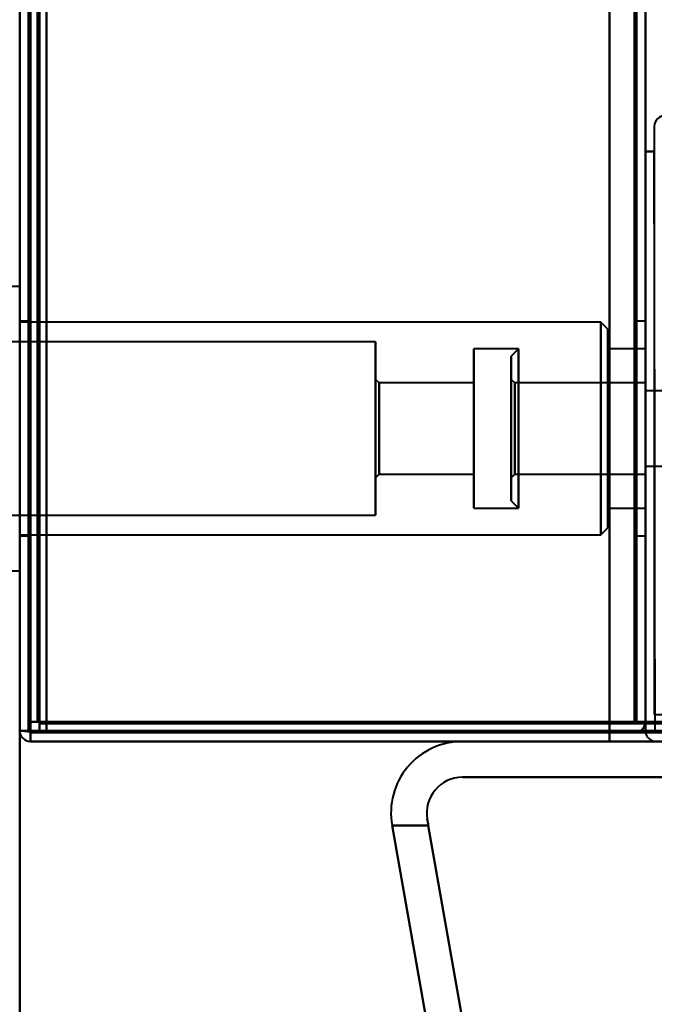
# Model space of a CAD drawing. Header units: millimetres. Extents: x -1087 to 1688, y -120 to 1171.
# Tile 4 of 90: x -690 to -655, y 114 to 169. Entities that reach past the tile are written whole.
import ezdxf

# ---------------------------------------------------------------- set-up
doc = ezdxf.new("R2010")
doc.units = ezdxf.units.MM
doc.layers.add('A-GENM', color=13, linetype='Continuous', lineweight=40)
doc.layers.add('G-IMPT', color=8, linetype='Continuous', lineweight=40)

# ---------------------------------------------------------------- blocks, each defined once
blk = doc.blocks.new('Maintenance r21 - Maintenance r21-769076-Arrière')
at = {"layer": 'A-GENM'}
for p, q in [((-690, 0), (-690, 1098)), ((-690, 1098), (-690, 0))]:
    blk.add_line(p, q, dxfattribs=at)
blk = doc.blocks.new('NEXA 1500 CALQUES_dwg-769064-Arrière')
at = {"layer": 'G-IMPT'}
for p, q in [((-689.5, 1097.272), (-689.5, 129.472)), ((-690, 1062.772), (-690, 128.972)), ((-655, 1062.772), (-655, 128.972)), ((-655, 129.472), (-655, 1062.272)), ((-690, 153.822), (-691.1, 153.822)), ((-690, 153.822), (-690, 145.872)), ((-690, 153.822), (-690, 145.872)), ((-690, 153.822), (-690, 145.165)), ((-690, 145.165), (-690, 153.822)), ((-690, 145.872), (-690, 153.822)), ((-690, 145.872), (-690, 153.822)), ((-689.5, 151.872), (-690, 151.872)), ((-689.5, 151.872), (-690, 151.872)), ((-689.5, 151.872), (-690, 151.872)), ((-690, 151.872), (-690, 145.872)), ((-690, 151.872), (-690, 145.872)), ((-690, 151.872), (-690, 145.872)), ((-657.5, 151.822), (-690, 151.822)), ((-657.5, 151.822), (-690, 151.822)), ((-657.5, 151.822), (-690, 151.822)), ((-690, 145.872), (-690, 151.822)), ((-690, 145.343), (-690, 151.822)), ((-690, 145.872), (-690, 151.822)), ((-689.5, 145.872), (-689.5, 151.872)), ((-689.5, 145.872), (-689.5, 151.872)), ((-689.5, 145.872), (-689.5, 151.872)), ((-689.5, 151.872), (-689.5, 145.872)), ((-689.5, 151.872), (-689.5, 145.872)), ((-689.5, 151.872), (-689.5, 145.872)), ((-657.1, 151.422), (-657.5, 151.822)), ((-657.1, 151.422), (-657.5, 151.822)), ((-657.1, 151.422), (-657.5, 151.822)), ((-657.5, 145.872), (-657.5, 151.822)), ((-657.5, 145.343), (-657.5, 151.822)), ((-657.5, 145.872), (-657.5, 151.822)), ((-657.5, 151.822), (-657.5, 145.872)), ((-657.5, 151.822), (-657.5, 145.343)), ((-657.5, 151.822), (-657.5, 145.872)), ((-657.1, 145.872), (-657.1, 151.422)), ((-657.1, 145.872), (-657.1, 151.422)), ((-657.1, 145.378), (-657.1, 151.422)), ((-657.1, 151.422), (-657.1, 145.872)), ((-657.1, 151.422), (-657.1, 145.378)), ((-657.1, 151.422), (-657.1, 145.872)), ((-655, 151.872), (-655.5, 151.872)), ((-655, 151.872), (-655.5, 151.872)), ((-655, 151.872), (-655.5, 151.872)), ((-655.5, 151.872), (-655.5, 145.872)), ((-655.5, 151.872), (-655.5, 145.872)), ((-655.5, 151.872), (-655.5, 145.872)), ((-655.5, 145.872), (-655.5, 151.872)), ((-655.5, 145.872), (-655.5, 151.872)), ((-655.5, 145.872), (-655.5, 151.872)), ((-655, 151.872), (-655, 145.872)), ((-655, 151.872), (-655, 145.872)), ((-655, 151.872), (-655, 145.872)), ((-655, 145.872), (-655, 151.872)), ((-655, 145.872), (-655, 151.872)), ((-655, 145.872), (-655, 151.872)), ((-670.1, 150.722), (-691.1, 150.722)), ((-670.1, 150.722), (-691.1, 150.722)), ((-670.1, 150.722), (-691.1, 150.722)), ((-670.1, 150.722), (-670.1, 145.872)), ((-670.1, 150.722), (-670.1, 145.872)), ((-670.1, 150.722), (-670.1, 145.441)), ((-670.1, 145.872), (-670.1, 150.722)), ((-670.1, 145.872), (-670.1, 150.722)), ((-670.1, 145.441), (-670.1, 150.722)), ((-662.1, 150.322), (-664.6, 150.322)), ((-662.1, 150.322), (-664.6, 150.322)), ((-662.1, 150.322), (-664.6, 150.322)), ((-664.6, 150.322), (-664.6, 145.872)), ((-664.6, 150.322), (-664.6, 145.872)), ((-664.6, 150.322), (-664.6, 145.476)), ((-664.6, 145.872), (-664.6, 150.322)), ((-664.6, 145.872), (-664.6, 150.322)), ((-664.6, 145.476), (-664.6, 150.322)), ((-662.1, 150.322), (-662.5, 149.922)), ((-662.1, 150.322), (-662.5, 149.922)), ((-662.1, 150.322), (-662.5, 149.922)), ((-662.1, 150.322), (-662.1, 144.168)), ((-662.1, 150.322), (-662.1, 144.168)), ((-662.1, 150.322), (-662.1, 144.54)), ((-662.1, 145.872), (-662.1, 150.322)), ((-662.1, 145.872), (-662.1, 150.322)), ((-662.1, 145.476), (-662.1, 150.322)), ((-655, 150.322), (-657.1, 150.322)), ((-655, 150.322), (-657.1, 150.322)), ((-655, 150.322), (-657.1, 150.322)), ((-657.1, 150.322), (-657.1, 145.872)), ((-657.1, 150.322), (-657.1, 145.872)), ((-657.1, 150.322), (-657.1, 145.476)), ((-657.1, 145.872), (-657.1, 150.322)), ((-657.1, 145.872), (-657.1, 150.322)), ((-657.1, 145.476), (-657.1, 150.322)), ((-655, 150.322), (-655, 145.872)), ((-655, 150.322), (-655, 145.872)), ((-655, 150.322), (-655, 145.476)), ((-655, 145.872), (-655, 150.322)), ((-655, 145.872), (-655, 150.322)), ((-655, 145.872), (-655, 150.322)), ((-662.5, 149.922), (-662.5, 144.321)), ((-662.5, 149.922), (-662.5, 144.321)), ((-662.5, 149.922), (-662.5, 144.66)), ((-662.5, 144.321), (-662.5, 149.922)), ((-662.5, 144.321), (-662.5, 149.922)), ((-662.5, 144.66), (-662.5, 149.922)), ((-669.9, 148.422), (-670.1, 148.622)), ((-669.9, 148.422), (-670.1, 148.622)), ((-669.9, 148.422), (-670.1, 148.622)), ((-670.1, 148.622), (-670.1, 145.872)), ((-670.1, 148.622), (-670.1, 145.872)), ((-670.1, 148.622), (-670.1, 145.627)), ((-670.1, 145.872), (-670.1, 148.622)), ((-670.1, 145.872), (-670.1, 148.622)), ((-670.1, 145.627), (-670.1, 148.622)), ((-664.6, 148.422), (-669.9, 148.422)), ((-664.6, 148.422), (-669.9, 148.422)), ((-664.6, 148.422), (-669.9, 148.422)), ((-669.9, 148.422), (-669.9, 145.872)), ((-669.9, 148.422), (-669.9, 145.872)), ((-669.9, 148.422), (-669.9, 145.645)), ((-669.9, 145.872), (-669.9, 148.422)), ((-669.9, 145.872), (-669.9, 148.422)), ((-669.9, 145.645), (-669.9, 148.422)), ((-664.6, 148.422), (-664.6, 145.872)), ((-664.6, 148.422), (-664.6, 145.872)), ((-664.6, 148.422), (-664.6, 145.645)), ((-664.6, 145.872), (-664.6, 148.422)), ((-664.6, 145.872), (-664.6, 148.422)), ((-664.6, 145.645), (-664.6, 148.422)), ((-662.3, 148.422), (-662.5, 148.622)), ((-662.3, 148.422), (-662.5, 148.622)), ((-662.3, 148.422), (-662.5, 148.622)), ((-662.5, 148.622), (-662.5, 144.819)), ((-662.5, 148.622), (-662.5, 144.819)), ((-662.5, 148.622), (-662.5, 145.049)), ((-662.5, 144.819), (-662.5, 148.622)), ((-662.5, 144.819), (-662.5, 148.622)), ((-662.5, 145.049), (-662.5, 148.622)), ((-655, 148.422), (-662.3, 148.422)), ((-655, 148.422), (-662.3, 148.422)), ((-655, 148.422), (-662.3, 148.422)), ((-662.3, 148.422), (-662.3, 145.872)), ((-662.3, 148.422), (-662.3, 145.872)), ((-662.3, 148.422), (-662.3, 145.872)), ((-662.3, 148.422), (-662.3, 145.872)), ((-662.3, 148.422), (-662.3, 145.645)), ((-662.3, 146.849), (-662.3, 148.422)), ((-662.3, 144.896), (-662.3, 148.422)), ((-662.3, 146.849), (-662.3, 148.422)), ((-662.3, 144.896), (-662.3, 148.422)), ((-662.3, 145.109), (-662.3, 148.422)), ((-655, 148.422), (-655, 145.872)), ((-655, 148.422), (-655, 145.872)), ((-655, 148.422), (-655, 145.872)), ((-655, 145.872), (-655, 148.422)), ((-655, 145.872), (-655, 148.422)), ((-655, 145.645), (-655, 148.422)), ((-662.1, 147.577), (-662.1, 141.422)), ((-662.1, 147.577), (-662.1, 141.422)), ((-662.1, 145.872), (-662.1, 147.577)), ((-662.1, 145.872), (-662.1, 147.577)), ((-654, 147.972), (-655, 147.972)), ((-654, 147.972), (-655, 147.972)), ((-654, 147.972), (-655, 147.972)), ((-655, 147.972), (-655, 145.872)), ((-655, 147.972), (-655, 143.772)), ((-655, 147.972), (-655, 145.872)), ((-655, 147.972), (-655, 143.772)), ((-655, 147.972), (-655, 145.872)), ((-655, 147.972), (-655, 143.772)), ((-655, 145.872), (-655, 147.972)), ((-655, 145.872), (-655, 147.972)), ((-655, 145.872), (-655, 147.972)), ((-662.5, 147.424), (-662.5, 141.822)), ((-662.5, 147.424), (-662.5, 141.822)), ((-662.5, 141.822), (-662.5, 147.424)), ((-662.5, 141.822), (-662.5, 147.424)), ((-662.5, 147.084), (-662.5, 141.822)), ((-662.5, 141.822), (-662.5, 147.084)), ((-662.1, 147.204), (-662.1, 141.422)), ((-690, 146.58), (-690, 137.922)), ((-690, 137.922), (-690, 146.58)), ((-662.5, 146.926), (-662.5, 143.122)), ((-662.5, 146.926), (-662.5, 143.122)), ((-662.5, 143.122), (-662.5, 146.926)), ((-662.5, 143.122), (-662.5, 146.926)), ((-662.5, 146.695), (-662.5, 143.122)), ((-662.5, 143.122), (-662.5, 146.695)), ((-662.3, 143.322), (-662.3, 146.849)), ((-662.3, 143.322), (-662.3, 146.849)), ((-662.3, 143.322), (-662.3, 146.636)), ((-690, 139.922), (-690, 146.402)), ((-670.1, 146.304), (-670.1, 141.022)), ((-670.1, 141.022), (-670.1, 146.304)), ((-670.1, 146.117), (-670.1, 143.122)), ((-670.1, 143.122), (-670.1, 146.117)), ((-669.9, 146.099), (-669.9, 143.322)), ((-669.9, 143.322), (-669.9, 146.099)), ((-664.6, 146.268), (-664.6, 141.422)), ((-664.6, 141.422), (-664.6, 146.268)), ((-664.6, 146.099), (-664.6, 143.322)), ((-664.6, 143.322), (-664.6, 146.099)), ((-662.3, 146.099), (-662.3, 143.332)), ((-662.1, 144.54), (-662.1, 146.268)), ((-657.5, 139.922), (-657.5, 146.402)), ((-657.5, 146.402), (-657.5, 139.922)), ((-657.1, 140.322), (-657.1, 146.366)), ((-657.1, 146.366), (-657.1, 140.322)), ((-657.1, 146.268), (-657.1, 141.422)), ((-657.1, 141.422), (-657.1, 146.268)), ((-655, 146.268), (-655, 145.872)), ((-655, 145.872), (-655, 146.099)), ((-690, 139.922), (-690, 145.872)), ((-690, 139.922), (-690, 145.872)), ((-690, 145.872), (-690, 137.922)), ((-690, 145.872), (-690, 137.922)), ((-690, 145.872), (-690, 139.872)), ((-690, 145.872), (-690, 139.872)), ((-690, 145.872), (-690, 139.872)), ((-690, 145.872), (-690, 139.872)), ((-690, 145.872), (-690, 139.872)), ((-690, 145.872), (-690, 139.872)), ((-690, 137.922), (-690, 145.872)), ((-690, 137.922), (-690, 145.872)), ((-689.5, 139.872), (-689.5, 145.872)), ((-689.5, 139.872), (-689.5, 145.872)), ((-689.5, 139.872), (-689.5, 145.872)), ((-689.5, 145.872), (-689.5, 139.872)), ((-689.5, 145.872), (-689.5, 139.872)), ((-689.5, 145.872), (-689.5, 139.872)), ((-670.1, 145.872), (-670.1, 143.122)), ((-670.1, 145.872), (-670.1, 143.122)), ((-670.1, 145.872), (-670.1, 141.022)), ((-670.1, 143.122), (-670.1, 145.872)), ((-670.1, 145.872), (-670.1, 141.022)), ((-670.1, 143.122), (-670.1, 145.872)), ((-670.1, 141.022), (-670.1, 145.872)), ((-670.1, 141.022), (-670.1, 145.872)), ((-669.9, 145.872), (-669.9, 143.322)), ((-669.9, 145.872), (-669.9, 143.322)), ((-669.9, 143.322), (-669.9, 145.872)), ((-669.9, 143.322), (-669.9, 145.872)), ((-664.6, 145.872), (-664.6, 141.422)), ((-664.6, 145.872), (-664.6, 141.422)), ((-664.6, 141.422), (-664.6, 145.872)), ((-664.6, 145.872), (-664.6, 143.322)), ((-664.6, 141.422), (-664.6, 145.872)), ((-664.6, 145.872), (-664.6, 143.322)), ((-664.6, 143.322), (-664.6, 145.872)), ((-664.6, 143.322), (-664.6, 145.872)), ((-662.3, 145.872), (-662.3, 143.322)), ((-662.3, 145.872), (-662.3, 143.322)), ((-662.3, 145.645), (-662.3, 143.322)), ((-662.1, 141.422), (-662.1, 145.872)), ((-662.1, 141.422), (-662.1, 145.872)), ((-662.1, 141.422), (-662.1, 145.476)), ((-657.5, 139.922), (-657.5, 145.872)), ((-657.5, 139.922), (-657.5, 145.872)), ((-657.5, 145.872), (-657.5, 139.922)), ((-657.5, 145.872), (-657.5, 139.922)), ((-657.1, 140.322), (-657.1, 145.872)), ((-657.1, 145.872), (-657.1, 141.422)), ((-657.1, 140.322), (-657.1, 145.872)), ((-657.1, 145.872), (-657.1, 141.422)), ((-657.1, 145.872), (-657.1, 140.322)), ((-657.1, 145.872), (-657.1, 140.322)), ((-657.1, 141.422), (-657.1, 145.872)), ((-657.1, 141.422), (-657.1, 145.872)), ((-655.5, 145.872), (-655.5, 139.872)), ((-655.5, 145.872), (-655.5, 139.872)), ((-655.5, 145.872), (-655.5, 139.872)), ((-655.5, 139.872), (-655.5, 145.872)), ((-655.5, 139.872), (-655.5, 145.872)), ((-655.5, 139.872), (-655.5, 145.872)), ((-655, 145.872), (-655, 143.772)), ((-655, 145.872), (-655, 143.772)), ((-655, 145.872), (-655, 143.772)), ((-655, 145.872), (-655, 143.322)), ((-655, 143.772), (-655, 145.872)), ((-655, 145.872), (-655, 143.322)), ((-655, 143.772), (-655, 145.872)), ((-655, 145.872), (-655, 143.322)), ((-655, 143.772), (-655, 145.872)), ((-655, 143.322), (-655, 145.872)), ((-655, 143.322), (-655, 145.872)), ((-655, 143.322), (-655, 145.872)), ((-655, 145.872), (-655, 141.422)), ((-655, 145.872), (-655, 141.422)), ((-655, 145.872), (-655, 141.422)), ((-655, 145.872), (-655, 139.872)), ((-655, 141.422), (-655, 145.872)), ((-655, 145.872), (-655, 139.872)), ((-655, 141.422), (-655, 145.872)), ((-655, 145.872), (-655, 139.872)), ((-655, 141.422), (-655, 145.872)), ((-655, 139.872), (-655, 145.872)), ((-655, 139.872), (-655, 145.872)), ((-655, 139.872), (-655, 145.872)), ((-662.3, 143.332), (-662.3, 145.109)), ((-655, 143.772), (-654, 143.772)), ((-655, 143.772), (-654, 143.772)), ((-655, 143.772), (-654, 143.772)), ((-670.1, 143.122), (-669.9, 143.322)), ((-670.1, 143.122), (-669.9, 143.322)), ((-670.1, 143.122), (-669.9, 143.322)), ((-669.9, 143.322), (-664.6, 143.322)), ((-669.9, 143.322), (-664.6, 143.322)), ((-669.9, 143.322), (-664.6, 143.322)), ((-662.5, 143.122), (-662.3, 143.322)), ((-662.5, 143.122), (-662.3, 143.322)), ((-662.5, 143.122), (-662.3, 143.322)), ((-662.3, 143.322), (-655, 143.322)), ((-662.3, 143.322), (-655, 143.322)), ((-662.3, 143.322), (-655, 143.322)), ((-662.5, 141.822), (-662.1, 141.422)), ((-662.5, 141.822), (-662.1, 141.422)), ((-662.5, 141.822), (-662.1, 141.422)), ((-691.1, 141.022), (-670.1, 141.022)), ((-691.1, 141.022), (-670.1, 141.022)), ((-691.1, 141.022), (-670.1, 141.022)), ((-664.6, 141.422), (-662.1, 141.422)), ((-664.6, 141.422), (-662.1, 141.422)), ((-664.6, 141.422), (-662.1, 141.422)), ((-657.1, 141.422), (-655, 141.422)), ((-657.1, 141.422), (-655, 141.422)), ((-657.1, 141.422), (-655, 141.422)), ((-690, 139.922), (-657.5, 139.922)), ((-690, 139.922), (-657.5, 139.922)), ((-690, 139.922), (-657.5, 139.922)), ((-690, 139.872), (-689.5, 139.872)), ((-690, 139.872), (-689.5, 139.872)), ((-690, 139.872), (-689.5, 139.872)), ((-657.5, 139.922), (-657.1, 140.322)), ((-657.5, 139.922), (-657.1, 140.322)), ((-657.5, 139.922), (-657.1, 140.322)), ((-655.5, 139.872), (-655, 139.872)), ((-655.5, 139.872), (-655, 139.872)), ((-655.5, 139.872), (-655, 139.872)), ((-691.1, 137.922), (-690, 137.922)), ((-688.9, 129.472), (-689.5, 129.472)), ((-689.5, 129.472), (-688.9, 129.472)), ((-688.9, 128.872), (-688.9, 129.472)), ((-688.9, 129.472), (-688.9, 128.872)), ((-655, 129.472), (-655.6, 129.472)), ((-655.6, 129.472), (-655, 129.472)), ((-655.6, 129.472), (-655, 129.472)), ((-655, 129.472), (-655.6, 129.472)), ((-690, 128.972), (-689.4, 128.972)), ((-689.4, 128.972), (-690, 128.972)), ((-689.4, 128.972), (-690, 128.972)), ((-690, 128.972), (-689.4, 128.972)), ((-689.4, 128.972), (-690, 128.972)), ((-690, 128.972), (-689.4, 128.972)), ((-689.4, 128.372), (-689.4, 128.972)), ((-689.4, 128.972), (-689.4, 128.372)), ((-688.9, 128.872), (167.9, 128.872)), ((-654.4, 128.972), (-655, 128.972)), ((-655, 128.972), (-654.4, 128.972))]:
    blk.add_line(p, q, dxfattribs=at)
at = {"layer": 'G-IMPT', "flags": 128}
for points in [[(-690, 128.972), (-690, 371.172), (-690, 613.372), (-690, 855.572), (-690, 1097.772)], [(-690, 1097.772), (-690, 855.572), (-690, 613.372), (-690, 371.172), (-690, 128.972)], [(-689.5, 128.972), (-689.5, 371.172), (-689.5, 613.372), (-689.5, 855.572), (-689.5, 1097.772)], [(-689.4, 1097.772), (-689.4, 855.572), (-689.4, 613.372), (-689.4, 371.172), (-689.4, 128.972)], [(-689.4, 128.972), (-689.4, 371.172), (-689.4, 613.372), (-689.4, 855.572), (-689.4, 1097.772)], [(-689.4, 1097.772), (-689.4, 855.572), (-689.4, 613.372), (-689.4, 371.172), (-689.4, 128.972)], [(-689.5, 1097.272), (-689.5, 855.322), (-689.5, 613.372), (-689.5, 371.422), (-689.5, 129.472)], [(-689.5, 129.472), (-689.5, 371.422), (-689.5, 613.372), (-689.5, 855.322), (-689.5, 1097.272)], [(-689.5, 1097.272), (-689.5, 855.322), (-689.5, 613.372), (-689.5, 371.422), (-689.5, 129.472)], [(-689.5, 129.472), (-689.5, 371.422), (-689.5, 613.372), (-689.5, 855.322), (-689.5, 1097.272)], [(-689.5, 1097.272), (-689.5, 855.322), (-689.5, 613.372), (-689.5, 371.422), (-689.5, 129.472)], [(-689.5, 129.472), (-689.5, 371.422), (-689.5, 613.372), (-689.5, 855.322), (-689.5, 1097.272)], [(-689, 1097.272), (-689, 855.322), (-689, 613.372), (-689, 371.422), (-689, 129.472)], [(-689, 129.472), (-689, 371.422), (-689, 613.372), (-689, 855.322), (-689, 1097.272)], [(-689, 1097.272), (-689, 855.322), (-689, 613.372), (-689, 371.422), (-689, 129.472)], [(-688.9, 129.472), (-688.9, 371.422), (-688.9, 613.372), (-688.9, 855.322), (-688.9, 1097.272)], [(-688.9, 1097.272), (-688.9, 855.322), (-688.9, 613.372), (-688.9, 371.422), (-688.9, 129.472)], [(-688.9, 129.472), (-688.9, 371.422), (-688.9, 613.372), (-688.9, 855.322), (-688.9, 1097.272)], [(-690, 1062.772), (-690, 829.322), (-690, 595.872), (-690, 362.422), (-690, 128.972)], [(-690, 128.972), (-690, 362.422), (-690, 595.872), (-690, 829.322), (-690, 1062.772)], [(-689.5, 1062.772), (-689.5, 829.322), (-689.5, 595.872), (-689.5, 362.422), (-689.5, 128.972)], [(-689.4, 1062.772), (-689.4, 829.322), (-689.4, 595.872), (-689.4, 362.422), (-689.4, 128.972)], [(-689.4, 128.972), (-689.4, 362.422), (-689.4, 595.872), (-689.4, 829.322), (-689.4, 1062.772)], [(-689.4, 128.972), (-689.4, 362.422), (-689.4, 595.872), (-689.4, 829.322), (-689.4, 1062.772)], [(-657, 128.972), (-657, 362.422), (-657, 595.872), (-657, 829.322), (-657, 1062.772)], [(-657, 1062.772), (-657, 829.322), (-657, 595.872), (-657, 362.422), (-657, 128.972)], [(-657, 128.972), (-657, 362.422), (-657, 595.872), (-657, 829.322), (-657, 1062.772)], [(-657, 1062.772), (-657, 829.322), (-657, 595.872), (-657, 362.422), (-657, 128.972)], [(-655, 128.972), (-655, 362.422), (-655, 595.872), (-655, 829.322), (-655, 1062.772)], [(-655, 1062.772), (-655, 829.322), (-655, 595.872), (-655, 362.422), (-655, 128.972)], [(-688.5, 129.472), (-688.5, 362.672), (-688.5, 595.872), (-688.5, 829.072), (-688.5, 1062.272)], [(-688.5, 1062.272), (-688.5, 829.072), (-688.5, 595.872), (-688.5, 362.672), (-688.5, 129.472)], [(-688.5, 129.472), (-688.5, 362.672), (-688.5, 595.872), (-688.5, 829.072), (-688.5, 1062.272)], [(-688.5, 1062.272), (-688.5, 829.072), (-688.5, 595.872), (-688.5, 362.672), (-688.5, 129.472)], [(-657, 1062.272), (-657, 829.072), (-657, 595.872), (-657, 362.672), (-657, 129.472)], [(-657, 129.472), (-657, 362.672), (-657, 595.872), (-657, 829.072), (-657, 1062.272)], [(-657, 129.472), (-657, 362.672), (-657, 595.872), (-657, 829.072), (-657, 1062.272)], [(-657, 1062.272), (-657, 829.072), (-657, 595.872), (-657, 362.672), (-657, 129.472)], [(-655.6, 1062.272), (-655.6, 829.072), (-655.6, 595.872), (-655.6, 362.672), (-655.6, 129.472)], [(-655.6, 129.472), (-655.6, 362.672), (-655.6, 595.872), (-655.6, 829.072), (-655.6, 1062.272)], [(-655.6, 129.472), (-655.6, 362.672), (-655.6, 595.872), (-655.6, 829.072), (-655.6, 1062.272)], [(-655.6, 1062.272), (-655.6, 829.072), (-655.6, 595.872), (-655.6, 362.672), (-655.6, 129.472)], [(-655.6, 1062.272), (-655.6, 829.072), (-655.6, 595.872), (-655.6, 362.672), (-655.6, 129.472)], [(-655.6, 129.472), (-655.6, 362.672), (-655.6, 595.872), (-655.6, 829.072), (-655.6, 1062.272)], [(-655.5, 129.472), (-655.5, 362.672), (-655.5, 595.872), (-655.5, 829.072), (-655.5, 1062.272)], [(-655.5, 1062.272), (-655.5, 829.072), (-655.5, 595.872), (-655.5, 362.672), (-655.5, 129.472)], [(-655, 129.472), (-655, 362.672), (-655, 595.872), (-655, 829.072), (-655, 1062.272)], [(-655, 1062.272), (-655, 829.072), (-655, 595.872), (-655, 362.672), (-655, 129.472)], [(-655, 1062.272), (-655, 837.047), (-655, 611.822), (-655, 386.597), (-655, 161.372)], [(-655, 129.472), (-655, 362.672), (-655, 595.872), (-655, 829.072), (-655, 1062.272)], [(-655, 161.372), (-655, 386.597), (-655, 611.822), (-655, 837.047), (-655, 1062.272)], [(-655, 1062.272), (-655, 829.072), (-655, 595.872), (-655, 362.672), (-655, 129.472)], [(-690, 258.072), (-690, 225.797), (-690, 193.522), (-690, 161.247), (-690, 128.972)], [(-690, 128.972), (-690, 161.247), (-690, 193.522), (-690, 225.797), (-690, 258.072)], [(-690, 128.972), (-690, 161.247), (-690, 193.522), (-690, 225.797), (-690, 258.072)], [(-690, 258.072), (-690, 225.797), (-690, 193.522), (-690, 161.247), (-690, 128.972)], [(-689.5, 128.972), (-689.5, 161.247), (-689.5, 193.522), (-689.5, 225.797), (-689.5, 258.072)], [(-689.4, 258.072), (-689.4, 225.797), (-689.4, 193.522), (-689.4, 161.247), (-689.4, 128.972)], [(-689.4, 128.972), (-689.4, 161.247), (-689.4, 193.522), (-689.4, 225.797), (-689.4, 258.072)], [(-689.4, 258.072), (-689.4, 225.797), (-689.4, 193.522), (-689.4, 161.247), (-689.4, 128.972)], [(-688.5, 258.072), (-688.5, 225.922), (-688.5, 193.772), (-688.5, 161.622), (-688.5, 129.472)], [(-688.5, 129.472), (-688.5, 161.622), (-688.5, 193.772), (-688.5, 225.922), (-688.5, 258.072)], [(-688.5, 258.072), (-688.5, 225.922), (-688.5, 193.772), (-688.5, 161.622), (-688.5, 129.472)], [(-688.5, 129.472), (-688.5, 161.622), (-688.5, 193.772), (-688.5, 225.922), (-688.5, 258.072)], [(-654.5, 162.772), (-654.5, 162.422), (-654.5, 162.072), (-654.5, 161.722), (-654.5, 161.372)], [(-655, 161.372), (-655, 153.397), (-655, 145.422), (-655, 137.447), (-655, 129.472)], [(-655, 129.472), (-655, 137.447), (-655, 145.422), (-655, 153.397), (-655, 161.372)], [(-655, 161.372), (-655, 153.272), (-655, 145.172), (-655, 137.072), (-655, 128.972)], [(-655, 129.472), (-655, 137.447), (-655, 145.422), (-655, 153.397), (-655, 161.372)], [(-654.5, 161.372), (-654.625, 161.372), (-654.75, 161.372), (-654.875, 161.372), (-655, 161.372)], [(-655, 161.372), (-654.875, 161.372), (-654.75, 161.372), (-654.625, 161.372), (-654.5, 161.372)], [(-655, 128.972), (-655, 137.072), (-655, 145.172), (-655, 153.272), (-655, 161.372)], [(-655, 161.372), (-654.875, 161.372), (-654.75, 161.372), (-654.625, 161.372), (-654.5, 161.372)], [(-654.5, 161.372), (-654.625, 161.372), (-654.75, 161.372), (-654.875, 161.372), (-655, 161.372)], [(-655, 161.372), (-655, 153.397), (-655, 145.422), (-655, 137.447), (-655, 129.472)], [(-654.45, 128.922), (-654.463, 137.035), (-654.475, 145.147), (-654.488, 153.26), (-654.5, 161.372)], [(-654.5, 161.372), (-654.5, 153.497), (-654.5, 145.622), (-654.5, 137.747), (-654.5, 129.872)], [(-689, 129.472), (-689.125, 129.472), (-689.25, 129.472), (-689.375, 129.472), (-689.5, 129.472)], [(-689.5, 129.472), (-689.375, 129.472), (-689.25, 129.472), (-689.125, 129.472), (-689, 129.472)], [(-689.5, 129.472), (-689.5, 129.347), (-689.5, 129.222), (-689.5, 129.097), (-689.5, 128.972)], [(-689.5, 128.972), (-689.5, 129.097), (-689.5, 129.222), (-689.5, 129.347), (-689.5, 129.472)], [(-689, 129.472), (-688.988, 129.472), (-688.975, 129.472), (-688.963, 129.472), (-688.95, 129.472)], [(-688.95, 129.472), (-688.938, 129.472), (-688.925, 129.472), (-688.913, 129.472), (-688.9, 129.472)], [(167.9, 129.472), (-46.3, 129.472), (-260.5, 129.472), (-474.7, 129.472), (-688.9, 129.472)], [(167.9, 129.472), (-46.3, 129.472), (-260.5, 129.472), (-474.7, 129.472), (-688.9, 129.472)], [(-688.9, 129.472), (-474.7, 129.472), (-260.5, 129.472), (-46.3, 129.472), (167.9, 129.472)], [(-688.9, 129.472), (-688.9, 129.46), (-688.9, 129.447), (-688.9, 129.435), (-688.9, 129.422)], [(-688.9, 129.422), (-688.9, 129.41), (-688.9, 129.397), (-688.9, 129.385), (-688.9, 129.372)], [(-655.6, 129.472), (-663.825, 129.472), (-672.05, 129.472), (-680.275, 129.472), (-688.5, 129.472)], [(-688.5, 129.472), (-680.275, 129.472), (-672.05, 129.472), (-663.825, 129.472), (-655.6, 129.472)], [(-688.5, 129.472), (-680.625, 129.472), (-672.75, 129.472), (-664.875, 129.472), (-657, 129.472)], [(-657, 129.472), (-664.875, 129.472), (-672.75, 129.472), (-680.625, 129.472), (-688.5, 129.472)], [(-688.5, 129.472), (-680.263, 129.472), (-672.025, 129.472), (-663.788, 129.472), (-655.55, 129.472)], [(-655.55, 129.472), (-663.788, 129.472), (-672.025, 129.472), (-680.263, 129.472), (-688.5, 129.472)], [(-688.5, 129.472), (-680.625, 129.472), (-672.75, 129.472), (-664.875, 129.472), (-657, 129.472)], [(-657, 129.472), (-664.875, 129.472), (-672.75, 129.472), (-680.625, 129.472), (-688.5, 129.472)], [(-655.55, 129.422), (-663.788, 129.41), (-672.025, 129.397), (-680.263, 129.385), (-688.5, 129.372)], [(-688.5, 129.372), (-680.263, 129.385), (-672.025, 129.397), (-663.788, 129.41), (-655.55, 129.422)], [(-657, 129.472), (-656.65, 129.472), (-656.3, 129.472), (-655.95, 129.472), (-655.6, 129.472)], [(-657, 128.972), (-657, 129.097), (-657, 129.222), (-657, 129.347), (-657, 129.472)], [(-657, 129.472), (-657, 129.347), (-657, 129.222), (-657, 129.097), (-657, 128.972)], [(-655.6, 129.472), (-655.95, 129.472), (-656.3, 129.472), (-656.65, 129.472), (-657, 129.472)], [(-655.6, 129.472), (-655.95, 129.472), (-656.3, 129.472), (-656.65, 129.472), (-657, 129.472)], [(-657, 129.472), (-656.65, 129.472), (-656.3, 129.472), (-655.95, 129.472), (-655.6, 129.472)], [(-657, 128.972), (-657, 129.097), (-657, 129.222), (-657, 129.347), (-657, 129.472)], [(-657, 129.472), (-657, 129.347), (-657, 129.222), (-657, 129.097), (-657, 128.972)], [(-655.55, 129.472), (-655.413, 129.472), (-655.275, 129.472), (-655.138, 129.472), (-655, 129.472)], [(-655, 129.472), (-655.138, 129.472), (-655.275, 129.472), (-655.413, 129.472), (-655.55, 129.472)], [(-655, 129.472), (-655.138, 129.46), (-655.275, 129.447), (-655.413, 129.435), (-655.55, 129.422)], [(-655.55, 129.422), (-655.413, 129.435), (-655.275, 129.447), (-655.138, 129.46), (-655, 129.472)], [(-655, 129.472), (-655, 129.347), (-655, 129.222), (-655, 129.097), (-655, 128.972)], [(-655, 128.972), (-655, 129.097), (-655, 129.222), (-655, 129.347), (-655, 129.472)], [(-655, 128.972), (-655, 129.097), (-655, 129.222), (-655, 129.347), (-655, 129.472)], [(-655, 129.472), (-655, 129.347), (-655, 129.222), (-655, 129.097), (-655, 128.972)], [(-654.5, 129.872), (-654.375, 129.872), (-654.25, 129.872), (-654.125, 129.872), (-654, 129.872)], [(-689.5, 128.972), (-689.625, 128.972), (-689.75, 128.972), (-689.875, 128.972), (-690, 128.972)], [(-690, 128.972), (-689.875, 128.972), (-689.75, 128.972), (-689.625, 128.972), (-689.5, 128.972)], [(-690, 128.972), (-689.863, 128.972), (-689.725, 128.972), (-689.588, 128.972), (-689.45, 128.972)], [(-689.45, 128.922), (-689.588, 128.935), (-689.725, 128.947), (-689.863, 128.96), (-690, 128.972)], [(-689.45, 128.972), (-689.588, 128.972), (-689.725, 128.972), (-689.863, 128.972), (-690, 128.972)], [(-690, 128.972), (-689.863, 128.96), (-689.725, 128.947), (-689.588, 128.935), (-689.45, 128.922)], [(-689.45, 128.972), (-689.463, 128.972), (-689.475, 128.972), (-689.488, 128.972), (-689.5, 128.972)], [(-689.4, 128.972), (-689.413, 128.972), (-689.425, 128.972), (-689.438, 128.972), (-689.45, 128.972)], [(-689.45, 128.972), (-681.338, 128.972), (-673.225, 128.972), (-665.113, 128.972), (-657, 128.972)], [(-657, 128.972), (-665.113, 128.972), (-673.225, 128.972), (-681.338, 128.972), (-689.45, 128.972)], [(-657, 128.872), (-665.113, 128.885), (-673.225, 128.897), (-681.338, 128.91), (-689.45, 128.922)], [(-689.45, 128.922), (-681.338, 128.91), (-673.225, 128.897), (-665.113, 128.885), (-657, 128.872)], [(-689.4, 128.972), (-474.95, 128.972), (-260.5, 128.972), (-46.05, 128.972), (168.4, 128.972)], [(-689.4, 128.972), (-474.95, 128.972), (-260.5, 128.972), (-46.05, 128.972), (168.4, 128.972)], [(-689.4, 128.922), (-689.4, 128.935), (-689.4, 128.947), (-689.4, 128.96), (-689.4, 128.972)], [(168.4, 128.972), (-46.05, 128.972), (-260.5, 128.972), (-474.95, 128.972), (-689.4, 128.972)], [(-689.4, 128.972), (-681.3, 128.972), (-673.2, 128.972), (-665.1, 128.972), (-657, 128.972)], [(-657, 128.972), (-665.1, 128.972), (-673.2, 128.972), (-681.3, 128.972), (-689.4, 128.972)], [(-657, 128.972), (-665.1, 128.972), (-673.2, 128.972), (-681.3, 128.972), (-689.4, 128.972)], [(-689.4, 128.972), (-681.3, 128.972), (-673.2, 128.972), (-665.1, 128.972), (-657, 128.972)], [(-657, 128.972), (-665.1, 128.972), (-673.2, 128.972), (-681.3, 128.972), (-689.4, 128.972)], [(-689.4, 128.972), (-681.3, 128.972), (-673.2, 128.972), (-665.1, 128.972), (-657, 128.972)], [(-689.4, 128.872), (-689.4, 128.885), (-689.4, 128.897), (-689.4, 128.91), (-689.4, 128.922)], [(168.4, 128.872), (-46.05, 128.872), (-260.5, 128.872), (-474.95, 128.872), (-689.4, 128.872)], [(-689.4, 128.872), (-689.275, 128.872), (-689.15, 128.872), (-689.025, 128.872), (-688.9, 128.872)], [(-688.9, 128.872), (-689.025, 128.872), (-689.15, 128.872), (-689.275, 128.872), (-689.4, 128.872)], [(-689.4, 128.872), (-689.4, 128.747), (-689.4, 128.622), (-689.4, 128.497), (-689.4, 128.372)], [(-689.4, 128.372), (-689.4, 128.497), (-689.4, 128.622), (-689.4, 128.747), (-689.4, 128.872)], [(-657, 128.872), (-665.1, 128.872), (-673.2, 128.872), (-681.3, 128.872), (-689.4, 128.872)], [(-689.4, 128.872), (-681.3, 128.872), (-673.2, 128.872), (-665.1, 128.872), (-657, 128.872)], [(-688.9, 129.372), (-474.7, 129.372), (-260.5, 129.372), (-46.3, 129.372), (167.9, 129.372)], [(167.9, 129.372), (-46.3, 129.372), (-260.5, 129.372), (-474.7, 129.372), (-688.9, 129.372)], [(-688.9, 129.372), (-474.7, 129.372), (-260.5, 129.372), (-46.3, 129.372), (167.9, 129.372)], [(-688.9, 128.872), (-688.9, 128.997), (-688.9, 129.122), (-688.9, 129.247), (-688.9, 129.372)], [(-688.9, 129.372), (-688.9, 129.247), (-688.9, 129.122), (-688.9, 128.997), (-688.9, 128.872)], [(-688.9, 128.872), (-474.7, 128.872), (-260.5, 128.872), (-46.3, 128.872), (167.9, 128.872)], [(167.9, 128.872), (-46.3, 128.872), (-260.5, 128.872), (-474.7, 128.872), (-688.9, 128.872)], [(-688.9, 128.872), (-474.7, 128.872), (-260.5, 128.872), (-46.3, 128.872), (167.9, 128.872)], [(167.9, 128.872), (-46.3, 128.872), (-260.5, 128.872), (-474.7, 128.872), (-688.9, 128.872)], [(-688.9, 128.872), (-474.7, 128.872), (-260.5, 128.872), (-46.3, 128.872), (167.9, 128.872)], [(167.9, 128.872), (-46.3, 128.872), (-260.5, 128.872), (-474.7, 128.872), (-688.9, 128.872)], [(-655.6, 129.372), (-663.825, 129.372), (-672.05, 129.372), (-680.275, 129.372), (-688.5, 129.372)], [(-688.5, 129.372), (-680.275, 129.372), (-672.05, 129.372), (-663.825, 129.372), (-655.6, 129.372)], [(-688.5, 129.372), (-688.5, 129.247), (-688.5, 129.122), (-688.5, 128.997), (-688.5, 128.872)], [(-688.5, 128.872), (-688.5, 128.997), (-688.5, 129.122), (-688.5, 129.247), (-688.5, 129.372)], [(-688.5, 129.372), (-688.5, 129.247), (-688.5, 129.122), (-688.5, 128.997), (-688.5, 128.872)], [(-688.5, 128.872), (-688.5, 128.997), (-688.5, 129.122), (-688.5, 129.247), (-688.5, 129.372)], [(-688.5, 128.872), (-680.625, 128.872), (-672.75, 128.872), (-664.875, 128.872), (-657, 128.872)], [(-657, 128.872), (-664.875, 128.872), (-672.75, 128.872), (-680.625, 128.872), (-688.5, 128.872)], [(-688.5, 128.872), (-680.625, 128.872), (-672.75, 128.872), (-664.875, 128.872), (-657, 128.872)], [(-657, 128.872), (-664.875, 128.872), (-672.75, 128.872), (-680.625, 128.872), (-688.5, 128.872)], [(-657, 128.872), (-656.65, 128.872), (-656.3, 128.872), (-655.95, 128.872), (-655.6, 128.872)], [(-655.6, 128.872), (-655.95, 128.872), (-656.3, 128.872), (-656.65, 128.872), (-657, 128.872)], [(-657, 128.872), (-656.65, 128.872), (-656.3, 128.872), (-655.95, 128.872), (-655.6, 128.872)], [(-655.6, 128.872), (-655.95, 128.872), (-656.3, 128.872), (-656.65, 128.872), (-657, 128.872)], [(-657, 128.372), (-657, 128.497), (-657, 128.622), (-657, 128.747), (-657, 128.872)], [(-657, 128.872), (-657, 128.747), (-657, 128.622), (-657, 128.497), (-657, 128.372)], [(-657, 128.372), (-657, 128.497), (-657, 128.622), (-657, 128.747), (-657, 128.872)], [(-657, 128.872), (-657, 128.747), (-657, 128.622), (-657, 128.497), (-657, 128.372)], [(-654.5, 128.972), (-654.625, 128.972), (-654.75, 128.972), (-654.875, 128.972), (-655, 128.972)], [(-655, 128.972), (-654.875, 128.972), (-654.75, 128.972), (-654.625, 128.972), (-654.5, 128.972)], [(-689.4, 128.372), (-474.95, 128.372), (-260.5, 128.372), (-46.05, 128.372), (168.4, 128.372)], [(-689.4, 128.372), (-474.95, 128.372), (-260.5, 128.372), (-46.05, 128.372), (168.4, 128.372)], [(168.4, 128.372), (-46.05, 128.372), (-260.5, 128.372), (-474.95, 128.372), (-689.4, 128.372)], [(168.4, 128.372), (-46.05, 128.372), (-260.5, 128.372), (-474.95, 128.372), (-689.4, 128.372)], [(-689.4, 128.372), (-681.3, 128.372), (-673.2, 128.372), (-665.1, 128.372), (-657, 128.372)], [(-657, 128.372), (-665.1, 128.372), (-673.2, 128.372), (-681.3, 128.372), (-689.4, 128.372)], [(-689.4, 128.372), (-683.358, 128.372), (-677.316, 128.372), (-671.275, 128.372), (-665.233, 128.372)], [(-665.233, 128.372), (-671.275, 128.372), (-677.316, 128.372), (-683.358, 128.372), (-689.4, 128.372)], [(-665.233, 128.372), (-663.175, 128.372), (-661.116, 128.372), (-659.058, 128.372), (-657, 128.372)], [(-665.233, 128.372), (-659.425, 128.372), (-653.616, 128.372), (-647.808, 128.372), (-642, 128.372)], [(-657, 128.372), (-659.058, 128.372), (-661.116, 128.372), (-663.175, 128.372), (-665.233, 128.372)], [(-657, 128.372), (-659.058, 128.372), (-661.116, 128.372), (-663.175, 128.372), (-665.233, 128.372)], [(-665.233, 128.372), (-663.175, 128.372), (-661.116, 128.372), (-659.058, 128.372), (-657, 128.372)], [(-642, 128.372), (-647.808, 128.372), (-653.616, 128.372), (-659.425, 128.372), (-665.233, 128.372)], [(-654.4, 128.372), (-655.05, 128.372), (-655.7, 128.372), (-656.35, 128.372), (-657, 128.372)], [(-657, 128.372), (-656.35, 128.372), (-655.7, 128.372), (-655.05, 128.372), (-654.4, 128.372)], [(-665.233, 126.372), (-659.425, 126.372), (-653.616, 126.372), (-647.808, 126.372), (-642, 126.372)], [(-642, 126.372), (-647.808, 126.372), (-653.616, 126.372), (-659.425, 126.372), (-665.233, 126.372)], [(-642, 126.372), (-647.808, 126.372), (-653.616, 126.372), (-659.425, 126.372), (-665.233, 126.372)], [(-665.233, 126.372), (-659.425, 126.372), (-653.616, 126.372), (-647.808, 126.372), (-642, 126.372)], [(-667.141, 123.678), (-667.157, 123.765), (-667.172, 123.851), (-667.187, 123.938), (-667.203, 124.025)], [(-667.203, 124.025), (-667.187, 123.938), (-667.172, 123.851), (-667.157, 123.765), (-667.141, 123.678)], [(-667.203, 124.025), (-667.187, 123.938), (-667.172, 123.851), (-667.157, 123.765), (-667.141, 123.678)], [(-667.141, 123.678), (-667.157, 123.765), (-667.172, 123.851), (-667.187, 123.938), (-667.203, 124.025)], [(-647.947, 3.305), (-653.254, 33.398), (-658.56, 63.492), (-663.866, 93.585), (-669.172, 123.678)], [(-669.172, 123.678), (-668.665, 123.678), (-668.157, 123.678), (-667.649, 123.678), (-667.141, 123.678)], [(-669.172, 123.678), (-663.866, 93.585), (-658.56, 63.492), (-653.254, 33.398), (-647.947, 3.305)], [(-667.141, 123.678), (-667.649, 123.678), (-668.157, 123.678), (-668.665, 123.678), (-669.172, 123.678)], [(-647.947, 3.305), (-653.254, 33.398), (-658.56, 63.492), (-663.866, 93.585), (-669.172, 123.678)], [(-669.172, 123.678), (-663.866, 93.585), (-658.56, 63.492), (-653.254, 33.398), (-647.947, 3.305)], [(-667.141, 123.678), (-667.649, 123.678), (-668.157, 123.678), (-668.665, 123.678), (-669.172, 123.678)], [(-669.172, 123.678), (-668.665, 123.678), (-668.157, 123.678), (-667.649, 123.678), (-667.141, 123.678)], [(-667.141, 123.678), (-661.85, 93.671), (-656.56, 63.665), (-651.269, 33.659), (-645.978, 3.653)], [(-667.141, 123.678), (-661.85, 93.671), (-656.56, 63.665), (-651.269, 33.659), (-645.978, 3.653)], [(-645.978, 3.653), (-651.269, 33.659), (-656.56, 63.665), (-661.85, 93.671), (-667.141, 123.678)], [(-645.978, 3.653), (-651.269, 33.659), (-656.56, 63.665), (-661.85, 93.671), (-667.141, 123.678)]]:
    blk.add_lwpolyline(points, dxfattribs=at)
at = {"layer": 'G-IMPT'}
for centre, radius, start, end in [((-653.9, 162.772), 0.6, 90, 180), ((-655.6, 129.472), 0.6, 270, 0), ((-655.6, 129.472), 0.6, 270, 0), ((-655.6, 129.472), 0.6, 270, 0), ((-655.6, 129.472), 0.6, 270, 0), ((-689.4, 128.972), 0.6, 180, 270), ((-689.4, 128.972), 0.6, 180, 270), ((-689.4, 128.972), 0.6, 180, 270), ((-689.4, 128.972), 0.6, 180, 270), ((-654.4, 128.972), 0.6, 180, 270), ((-654.4, 128.972), 0.6, 180, 270), ((-654.4, 128.972), 0.6, 180, 270), ((-654.4, 128.972), 0.6, 180, 270), ((-665.233, 124.372), 4, 90, 190), ((-665.233, 124.372), 4, 90, 190), ((-665.233, 124.372), 4, 90, 190), ((-665.233, 124.372), 4, 90, 190), ((-665.233, 124.372), 2, 90, 190), ((-665.233, 124.372), 2, 90, 190), ((-665.233, 124.372), 2, 90, 190), ((-665.233, 124.372), 2, 90, 190)]:
    blk.add_arc(centre, radius, start, end, dxfattribs=at)

msp = doc.modelspace()

# ---------------------------------------------------------------- block references
at = {"layer": 'A-GENM'}
msp.add_blockref('Maintenance r21 - Maintenance r21-769076-Arrière', (0, 0), dxfattribs=at)
at = {"layer": 'G-IMPT'}
msp.add_blockref('NEXA 1500 CALQUES_dwg-769064-Arrière', (0, 0), dxfattribs=at)

doc.saveas('drawing.dxf')
